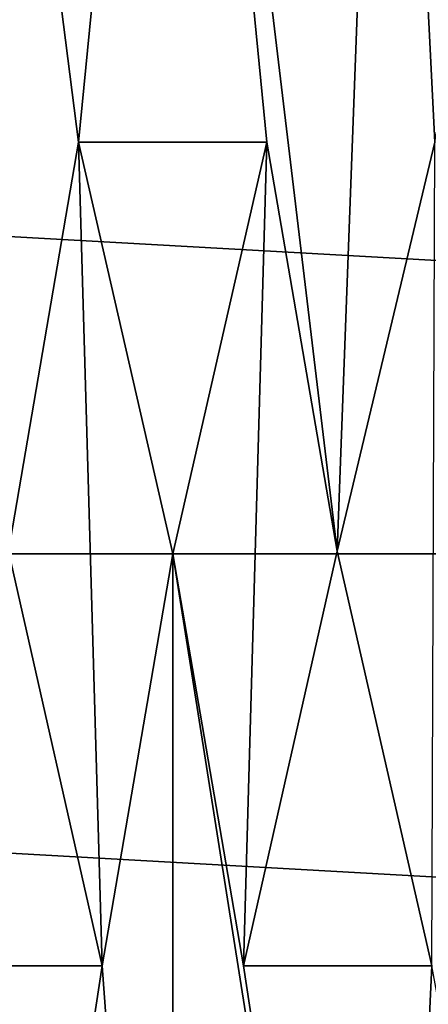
# Model space of a CAD drawing. Header units: metres. Extents: x -101 to 101, y -261 to 23.
# Tile 91 of 256: x -77.06 to -75.57, y -1.64 to 1.95. Entities that reach past the tile are written whole.
import ezdxf

# ---------------------------------------------------------------- set-up
doc = ezdxf.new("R2010")
doc.units = ezdxf.units.M
doc.layers.add('solid_505151_K2442K1000C34', color=7, linetype='CONTINUOUS')

msp = doc.modelspace()

# ---------------------------------------------------------------- linework, layer by layer
at = {"layer": 'solid_505151_K2442K1000C34'}
for points in [[(-76.842857, 1.5, 107.949371), (-76.5, 5, 107.949371), (-77.282204, 4.938436, 107.949371)], [(-76.842857, 1.5, 107.949371), (-76.157143, 1.5, 107.949371), (-76.5, 5, 107.949371)], [(-75.901672, 0.009774, 107.949371), (-75.717796, 4.938436, 107.949371), (-76.5, 5, 107.949371)], [(-76.157143, 1.5, 107.949371), (-75.901672, 0.009774, 107.949371), (-76.5, 5, 107.949371)], [(-77.098328, 0.009774, 107.949371), (-76.842857, 1.5, 107.949371), (-77.282204, 4.938436, 107.949371)], [(-75.901672, 0.009774, 107.949371), (-75.545891, 1.5, 107.949371), (-75.717796, 4.938436, 107.949371)], [(-75.545891, 1.5, 107.949371), (-74.954872, 4.755267, 107.949371), (-75.717796, 4.938436, 107.949371)], [(-96.5, 0, -4), (-96.374245, 2.239277, -4), (-56.5, 0, -4)], [(-96.374245, 2.239277, -4), (-56.625755, 2.239277, -4), (-56.5, 0, -4)], [(-76.842857, 1.5, 107.999374), (-76.842857, 1.5, 107.949371), (-77.098328, 0.009774, 107.949371)], [(-77.098328, 0.009774, 107.999374), (-76.842857, 1.5, 107.999374), (-77.098328, 0.009774, 107.949371)], [(-77.098328, 0.009774, 107.999374), (-76.757141, -1.5, 107.999374), (-76.842857, 1.5, 107.999374)], [(-76.157143, 1.5, 107.999374), (-76.157143, 1.5, 107.949371), (-76.842857, 1.5, 107.949371)], [(-76.842857, 1.5, 107.999374), (-76.157143, 1.5, 107.999374), (-76.842857, 1.5, 107.949371)], [(-76.842857, 1.5, 107.999374), (-76.757141, -1.5, 107.999374), (-76.5, 0, 107.999374)], [(-76.842857, 1.5, 107.999374), (-76.5, 0, 107.999374), (-76.157143, 1.5, 107.999374)], [(-76.157143, 1.5, 107.999374), (-76.5, 0, 107.999374), (-76.242859, -1.5, 107.999374)], [(-76.157143, 1.5, 107.999374), (-76.242859, -1.5, 107.999374), (-75.901672, 0.009774, 107.999374)], [(-75.901672, 0.009774, 107.999374), (-75.901672, 0.009774, 107.949371), (-76.157143, 1.5, 107.949371)], [(-76.157143, 1.5, 107.999374), (-75.901672, 0.009774, 107.999374), (-76.157143, 1.5, 107.949371)], [(-75.545891, 1.5, 107.999374), (-75.545891, 1.5, 107.949371), (-75.901672, 0.009774, 107.949371)], [(-75.901672, 0.009774, 107.999374), (-75.545891, 1.5, 107.999374), (-75.901672, 0.009774, 107.949371)], [(-75.901672, 0.009774, 107.999374), (-75.557144, -1.5, 107.999374), (-75.545891, 1.5, 107.999374)], [(-56.625755, -2.239277, -4), (-96.5, 0, -4), (-56.5, 0, -4)], [(-56.625755, -2.239277, -4), (-96.374245, -2.239277, -4), (-96.5, 0, -4)], [(-77.098328, 0.009774, 107.999374), (-77.442856, -1.5, 107.999374), (-76.757141, -1.5, 107.999374)], [(-75.901672, 0.009774, 107.999374), (-76.242859, -1.5, 107.999374), (-75.557144, -1.5, 107.999374)], [(-76.5, 0, 107.949371), (-76.757141, -1.5, 107.949371), (-76.5, -5, 107.949371)], [(-76.757141, -1.5, 107.999374), (-76.757141, -1.5, 107.949371), (-76.5, 0, 107.949371)], [(-76.5, 0, 107.999374), (-76.757141, -1.5, 107.999374), (-76.5, 0, 107.949371)], [(-76.5, 0, 107.949371), (-76.5, -5, 107.949371), (-75.717796, -4.938436, 107.949371)], [(-76.242859, -1.5, 107.949371), (-76.5, 0, 107.949371), (-75.717796, -4.938436, 107.949371)], [(-76.5, 0, 107.999374), (-76.5, 0, 107.949371), (-76.242859, -1.5, 107.949371)], [(-76.242859, -1.5, 107.999374), (-76.5, 0, 107.999374), (-76.242859, -1.5, 107.949371)], [(-76.757141, -1.5, 107.949371), (-77.442856, -1.5, 107.949371), (-77.282204, -4.938436, 107.949371)], [(-77.442856, -1.5, 107.999374), (-77.442856, -1.5, 107.949371), (-76.757141, -1.5, 107.949371)], [(-76.757141, -1.5, 107.999374), (-77.442856, -1.5, 107.999374), (-76.757141, -1.5, 107.949371)], [(-76.757141, -1.5, 107.949371), (-77.282204, -4.938436, 107.949371), (-76.5, -5, 107.949371)], [(-75.557144, -1.5, 107.949371), (-76.242859, -1.5, 107.949371), (-75.717796, -4.938436, 107.949371)], [(-76.242859, -1.5, 107.999374), (-76.242859, -1.5, 107.949371), (-75.557144, -1.5, 107.949371)], [(-75.557144, -1.5, 107.999374), (-76.242859, -1.5, 107.999374), (-75.557144, -1.5, 107.949371)], [(-75.557144, -1.5, 107.949371), (-75.717796, -4.938436, 107.949371), (-74.954872, -4.755267, 107.949371)]]:
    msp.add_3dface(points, dxfattribs=at)

doc.saveas('drawing.dxf')
